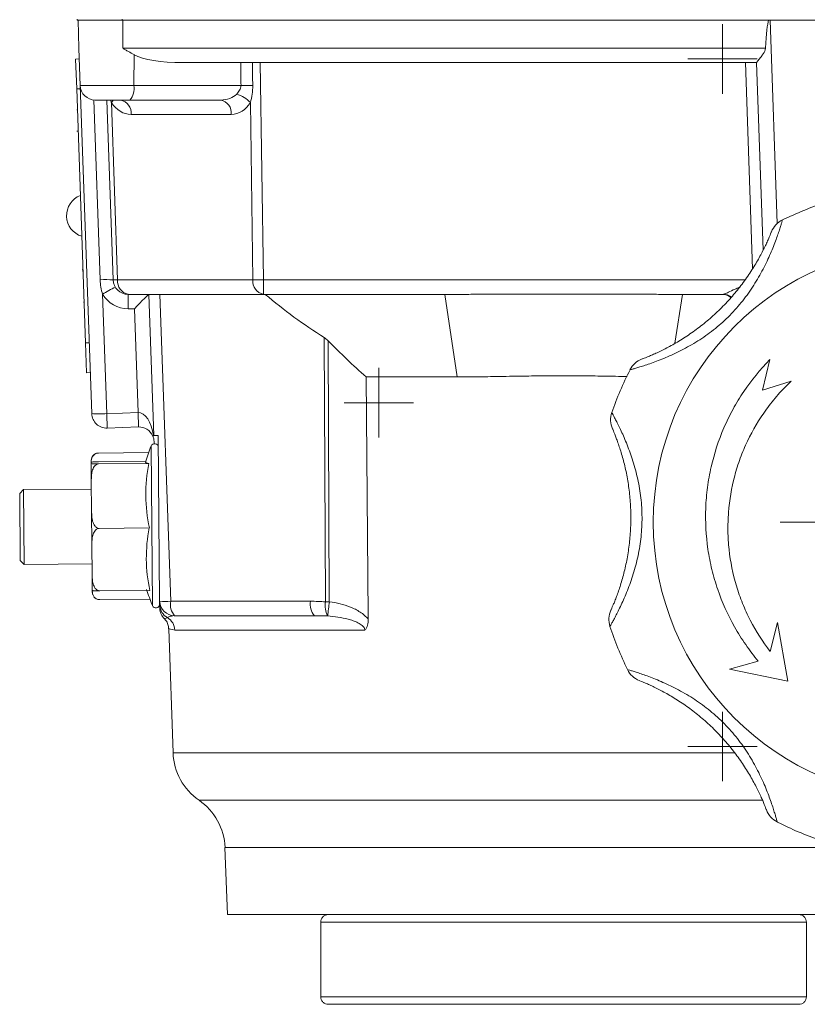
# Model space of a CAD drawing. Header units: millimetres. Extents: x 96 to 854, y -4 to 851.
# Tile 19 of 24: x 654 to 759, y 615 to 746. Entities that reach past the tile are written whole.
import ezdxf

# ---------------------------------------------------------------- set-up
doc = ezdxf.new("R2010")
doc.units = ezdxf.units.MM

# ---------------------------------------------------------------- blocks, each defined once
blk = doc.blocks.new('SW_CENTERMARKSYMBOL_7')
at = {"color": 0, "linetype": 'Continuous', "lineweight": 0}
for p, q in [((0, 2.5), (0, 4.65)), ((0, 0), (0, 2.5)), ((-2.5, 0), (-4.65, 0)), ((0, 0), (-2.5, 0)), ((0, 0), (2.5, 0)), ((0, 0), (0, -2.5)), ((2.5, 0), (4.65, 0)), ((0, -2.5), (0, -4.65))]:
    blk.add_line(p, q, dxfattribs=at)
blk = doc.blocks.new('SW_CENTERMARKSYMBOL_8')
at = {"color": 0, "linetype": 'Continuous', "lineweight": 0}
for p, q in [((0, 2.5), (0, 4.65)), ((0, 0), (0, 2.5)), ((-2.5, 0), (-4.65, 0)), ((0, 0), (-2.5, 0)), ((0, 0), (2.5, 0)), ((0, 0), (0, -2.5)), ((2.5, 0), (4.65, 0)), ((0, -2.5), (0, -4.65))]:
    blk.add_line(p, q, dxfattribs=at)
blk = doc.blocks.new('SW_CENTERMARKSYMBOL_9')
at = {"color": 0, "linetype": 'Continuous', "lineweight": 0}
for p, q in [((0, 2.5), (0, 4.65)), ((0, 0), (0, 2.5)), ((-2.5, 0), (-4.65, 0)), ((0, 0), (-2.5, 0)), ((0, 0), (2.5, 0)), ((0, 0), (0, -2.5)), ((2.5, 0), (4.65, 0)), ((0, -2.5), (0, -4.65))]:
    blk.add_line(p, q, dxfattribs=at)
blk = doc.blocks.new('SW_CENTERMARKSYMBOL_11')
at = {"color": 0, "linetype": 'Continuous', "lineweight": 0}
for p, q in [((0, 5), (0, 20)), ((0, 0), (0, 2.5)), ((-5, 0), (-20, 0)), ((0, 0), (-2.5, 0)), ((0, 0), (2.5, 0)), ((0, 0), (0, -2.5)), ((5, 0), (20, 0)), ((0, -5), (0, -20))]:
    blk.add_line(p, q, dxfattribs=at)

msp = doc.modelspace()

# ---------------------------------------------------------------- linework, layer by layer
at = {"color": 7, "linetype": 'Continuous', "lineweight": 15}
for p, q in [((661.48, 746.45), (661.48, 746.35)), ((663.66, 746.35), (661.48, 746.35)), ((661.71, 742.58), (661.58, 746.35)), ((663.66, 746.35), (667.57, 746.35)), ((667.48, 746.45), (667.48, 746.35)), ((667.57, 742.58), (667.57, 746.35)), ((667.57, 746.35), (754, 746.35)), ((754, 746.35), (754.21, 746.35)), ((796.93, 746.35), (754.21, 746.35)), ((661.71, 742.58), (661.88, 737.58)), ((663.42, 693.68), (661.71, 742.58)), ((667.57, 742.58), (753.6, 742.58)), ((661.26, 741.13), (661.76, 741.15)), ((661.4, 737.13), (661.26, 741.13)), ((669.04, 737.58), (669.08, 741.72)), ((752.41, 740.65), (675.54, 740.65)), ((685.98, 740.65), (686.4, 711.58)), ((753.28, 715.57), (752.41, 740.65)), ((661.4, 737.13), (661.9, 737.15)), ((662.59, 703.16), (661.4, 737.13)), ((669.04, 737.58), (683.39, 737.58)), ((668.52, 735.65), (663.88, 735.65)), ((666.29, 711.58), (665.45, 735.65)), ((666.05, 735.32), (666.88, 711.58)), ((680.68, 735.65), (668.52, 735.65)), ((684.99, 711.58), (684.65, 735.32)), ((661.5, 734.34), (661.43, 734.34)), ((682.09, 733.72), (668.68, 733.72)), ((661.42, 731.47), (661.6, 731.47)), ((661.65, 730.05), (661.58, 730.05)), ((662.15, 712.93), (662.24, 712.93)), ((662.25, 712.75), (662.18, 712.75)), ((666.88, 711.58), (684.99, 711.58)), ((686.4, 711.58), (686.4, 709.65)), ((664.86, 709.66), (665.42, 693.68)), ((686.4, 709.65), (668.29, 709.65)), ((671.73, 690.74), (671.07, 709.65)), ((672.55, 709.65), (673.98, 668.58)), ((710.66, 709.65), (686.4, 709.65)), ((712.34, 698.59), (710.66, 709.65)), ((742.48, 709.65), (741.48, 703.12)), ((747.95, 709.65), (742.48, 709.65)), ((662.3, 708.61), (662.4, 708.62)), ((669.13, 707.72), (668.29, 707.72)), ((669.62, 693.83), (669.13, 707.72)), ((694.7, 668.51), (694.53, 703.86)), ((662.59, 703.16), (663.09, 703.17)), ((662.73, 699.16), (662.59, 703.16)), ((695.05, 703.44), (695.21, 668.51)), ((753.21, 696.82), (754.17, 700.92)), ((662.73, 699.16), (663.23, 699.18)), ((712.34, 698.59), (700.14, 698.59)), ((757.02, 698.03), (753.21, 696.82)), ((665.42, 693.68), (669.62, 693.83)), ((665.42, 693.68), (665.49, 691.75)), ((669.62, 693.83), (669.68, 691.9)), ((669.68, 691.9), (665.49, 691.75)), ((671.73, 690.74), (671.69, 690.74)), ((671.73, 690.74), (672.31, 690.74)), ((672.31, 690.74), (672.5, 668.58)), ((671.76, 689.67), (671.75, 689.97)), ((664.33, 688.41), (671.03, 688.47)), ((663.34, 687.16), (663.34, 687.03)), ((663.36, 684.69), (663.34, 687.03)), ((664.34, 687.25), (670.65, 687.3)), ((664.34, 686.97), (671.05, 687.02)), ((663.36, 684.69), (663.4, 680.58)), ((654.27, 683.52), (653.77, 683.02)), ((653.85, 674.02), (653.77, 683.02)), ((663.37, 683.6), (654.27, 683.52)), ((654.27, 683.52), (654.36, 673.52)), ((663.43, 676.13), (663.4, 680.58)), ((664.42, 678.33), (671.12, 678.39)), ((663.43, 676.13), (663.47, 672.15)), ((653.85, 674.02), (654.36, 673.52)), ((654.36, 673.52), (663.46, 673.6)), ((663.49, 670.04), (663.47, 672.15)), ((663.49, 670.04), (663.49, 669.98)), ((663.49, 669.79), (663.49, 669.98)), ((664.49, 669.97), (671.2, 670.03)), ((664.5, 668.81), (671.2, 668.86)), ((672.5, 668.58), (672.5, 668.18)), ((672.52, 668.06), (672.51, 668.22)), ((673.98, 668.58), (692.7, 668.58)), ((673.17, 666.27), (673.14, 666.26)), ((693.22, 666.65), (674.5, 666.65)), ((693.54, 666.64), (693.22, 666.65)), ((755.21, 665.75), (754.22, 661.86)), ((756.6, 657.88), (755.21, 665.75)), ((673.72, 664.87), (674.3, 648.28)), ((699.97, 664.72), (674.54, 664.72)), ((752.63, 660.57), (748.76, 659.48)), ((748.76, 659.48), (756.6, 657.88)), ((681.25, 635.63), (681.57, 626.65)), ((681.57, 626.65), (771.57, 626.65)), ((694.07, 625.65), (694.07, 615.65)), ((694.07, 625.65), (759.07, 625.65)), ((759.07, 615.65), (759.07, 625.65)), ((759.07, 615.65), (694.07, 615.65))]:
    msp.add_line(p, q, dxfattribs=at)
at = {"color": 8, "linetype": 'Continuous', "lineweight": 15}
for p, q in [((754.21, 746.35), (755.16, 719.13)), ((751.87, 713.08), (750.91, 740.65)), ((661.88, 737.58), (669.04, 737.58)), ((664.54, 711.59), (663.7, 735.66)), ((686.4, 711.58), (750.84, 711.58)), ((671.35, 689.35), (671.54, 667.99)), ((695, 666.61), (693.54, 666.64)), ((674.3, 648.28), (749.49, 648.28)), ((677.78, 641.95), (753.25, 641.95)), ((771.88, 635.63), (681.25, 635.63))]:
    msp.add_line(p, q, dxfattribs=at)
at = {"color": 8, "linetype": 'Continuous', "lineweight": 15, "flags": 128}
msp.add_lwpolyline([(666.27, 735.65), (666.18, 735.5), (666.05, 735.32)], dxfattribs=at)
at = {"color": 7, "linetype": 'Continuous', "lineweight": 15, "flags": 128}
for points in [[(700.43, 666.16), (700.43, 666.65), (700.14, 698.59)], [(671.05, 687.02), (670.86, 687.06), (670.72, 687.09), (670.64, 687.13), (670.61, 687.16), (670.61, 687.17)]]:
    msp.add_lwpolyline(points, dxfattribs=at)
at = {"color": 7, "linetype": 'Continuous', "lineweight": 15}
msp.add_circle((775.57, 679.15), 37, dxfattribs=at)
for centre, radius, start, end in [((663.88, 737.65), 2, 182, 270), ((666.8, 737.14), 2.28, 318.9748, 11.0181), ((684.32, 689.76), 47.83, 89.2268, 91.1154), ((666.93, 733.92), 1.76, 353.4535, 78.9719), ((680.34, 733.92), 1.76, 353.4535, 78.9719), ((681.77, 732.7), 3.89, 42.2837, 74.3272), ((662.92, 720.18), 2.88, 110.8253, 253.1747), ((775.57, 679.15), 45, 108.0351, 115.9649), ((757.18, 716.91), 3, 115.9649, 158.3649), ((665.36, 699.62), 12, 85.55, 93.9153), ((666.59, 717.56), 5.99, 267.1981, 272.8019), ((668.29, 711.65), 2, 182, 270), ((668.63, 711.38), 1.76, 173.4535, 258.9719), ((686.74, 711.38), 1.76, 173.4535, 258.9719), ((685.7, 754.52), 42.95, 269.0572, 270.9428), ((673.55, 696.15), 16.06, 115.7294, 122.7504), ((668.29, 711.72), 4, 211.018, 270), ((1059.39, 708.19), 391.1, 179.7863, 180.0691), ((747.95, 707.66), 1.99, 56.9734, 89.8868), ((738.13, 698.19), 3, 110.6351, 153.0351), ((775.57, 679.15), 45, 153.0351, 160.9649), ((664.42, 708.04), 14.39, 266.0133, 273.9891), ((665.42, 693.75), 2, 182, 272), ((735.86, 692.85), 3, 160.9649, 203.3649), ((669.75, 689.9), 2, 24.6463, 92), ((698.47, 678.91), 29.06, 158.9314, 163.4868), ((671.82, 689.17), 0.5, 0.5, 158.9314), ((664.34, 687.42), 1, 130.3132, 180.5), ((692.22, 682.89), 21.57, 168.9544, 192.0456), ((690.94, 674.38), 20.22, 168.5725, 192.4275), ((664.49, 669.79), 1, 180.5, 197.3663), ((698.47, 678.91), 29.06, 197.5132, 202.0686), ((664.49, 669.79), 1, 217.9148, 230.822), ((672, 668.18), 0.5, 202.0686, 0.5), ((673.24, 680.95), 12.39, 266.5724, 273.4276), ((674.5, 668.65), 2, 182, 270), ((674.51, 668.13), 1.99, 182.0528, 241.0367), ((676.22, 668.14), 2.28, 168.9819, 221.0252), ((694.94, 668.14), 2.28, 168.9819, 221.0252), ((697.57, 667.99), 2.92, 169.7872, 208.08), ((694.96, 724.08), 55.57, 269.7333, 270.2667), ((526.29, 687.13), 169.95, 353.0653, 353.7081), ((674.53, 667.68), 2, 182.0026, 226.1993), ((735.63, 666.15), 3, 155.6351, 198.0351), ((672.53, 664.66), 2, 1.8075, 59.7431), ((775.57, 679.15), 45, 198.0351, 205.9649), ((737.81, 660.76), 3, 205.9649, 248.3649), ((682.3, 648.56), 8, 182, 235.6082), ((673.26, 635.35), 8, 2, 55.6082), ((756.52, 641.72), 3, 200.6351, 243.0351), ((775.57, 679.15), 45, 243.0351, 250.9649)]:
    msp.add_arc(centre, radius, start, end, dxfattribs=at)
at = {"color": 8, "linetype": 'Continuous', "lineweight": 15}
msp.add_arc((747.95, 707.66), 1.99, 56.8615, 89.9887, dxfattribs=at)
at = {"color": 7, "linetype": 'Continuous', "lineweight": 15}
for centre, major_axis, ratio, start_param, end_param in [((756.2, 689.38), (-2, 57.27), 0.034899, 0.101178, 0.378037), ((675.81, 742.65), (7.47, 0.08), 0.267572, 3.586827, 4.673464), ((693.52, 184.14), (-10.7, 811.13), 0.004764, 0.814627, 0.819816), ((694.03, 184.07), (-11.22, 811.19), 0.002382, 0.814608, 0.819789), ((668.64, 737.72), (-0.13, 4), 0.81623, 2.187773, 3.116059), ((680.52, 737.65), (2.75, -0.24), 0.72281, 4.831416, 5.759702), ((681.94, 737.72), (-0.46, 3.98), 0.81283, 3.047738, 3.976024), ((669.13, 707.65), (1.93, 2), 0.018064, 0.017443, 1.553354), ((747.67, 711.65), (-0.29, 2), 0.17182, 3.116774, 3.13584), ((669.75, 689.9), (-0.14, 3.93), 0.50888, 4.908818, 6.283185)]:
    msp.add_ellipse(centre, major_axis=major_axis, ratio=ratio, start_param=start_param, end_param=end_param, dxfattribs=at)
for points, knots in [([(669.08, 741.72), (668.83, 741.86), (668.58, 742), (668.2, 742.21), (668.07, 742.29), (667.82, 742.43), (667.69, 742.51), (667.57, 742.58)], [0, 0, 0, 0, 0.5, 0.5, 0.75, 0.75, 1, 1, 1, 1]), ([(752.41, 740.65), (752.41, 740.66), (752.42, 740.69), (752.47, 740.76), (752.5, 740.8), (752.59, 740.92), (752.64, 740.98), (752.76, 741.13), (752.82, 741.21), (752.96, 741.38), (753.03, 741.47), (753.17, 741.66), (753.24, 741.76), (753.38, 741.97), (753.44, 742.08), (753.55, 742.32), (753.59, 742.44), (753.6, 742.58)], [0, 0, 0, 0, 0.125, 0.125, 0.25, 0.25, 0.375, 0.375, 0.5, 0.5, 0.625, 0.625, 0.75, 0.75, 0.875, 0.875, 1, 1, 1, 1]), ([(682.82, 736.45), (682.96, 736.6), (683.1, 736.76), (683.27, 737.05), (683.31, 737.15), (683.38, 737.36), (683.39, 737.47), (683.39, 737.58)], [0, 0, 0, 0, 0.5, 0.5, 0.75, 0.75, 1, 1, 1, 1]), ([(684.97, 737.58), (684.97, 737.2), (684.94, 736.81), (684.83, 736.05), (684.75, 735.68), (684.65, 735.32)], [0, 0, 0, 0, 0.5, 0.5, 1, 1, 1, 1]), ([(755.87, 719.61), (755.87, 719.61), (755.83, 719.49), (755.73, 719.15), (755.69, 719.01), (755.59, 718.68), (755.53, 718.49), (755.39, 718.07), (755.31, 717.83), (755.13, 717.32), (755.03, 717.04), (754.71, 716.17), (754.45, 715.52), (753.85, 714.18), (753.51, 713.47), (752.93, 712.4), (752.73, 712.03), (752.3, 711.31), (752.08, 710.96), (751.39, 709.9), (750.89, 709.21), (750.07, 708.21), (749.78, 707.88), (749.19, 707.23), (748.89, 706.91), (747.96, 705.99), (747.31, 705.42), (745.95, 704.36), (745.25, 703.87), (744.17, 703.18), (743.8, 702.96), (743.08, 702.55), (742.72, 702.36), (742, 701.99), (741.64, 701.81), (740.93, 701.48), (740.58, 701.33), (739.55, 700.9), (738.91, 700.65), (738.04, 700.34), (737.76, 700.25), (737.25, 700.08), (737.01, 700.01), (736.58, 699.87), (736.39, 699.82), (736.06, 699.72), (735.92, 699.68), (735.69, 699.62), (735.61, 699.59), (735.49, 699.56), (735.46, 699.55), (735.46, 699.55)], [0, 0, 0, 0, 0.0625, 0.0625, 0.09375, 0.09375, 0.125, 0.125, 0.15625, 0.15625, 0.1875, 0.1875, 0.25, 0.25, 0.3125, 0.3125, 0.34375, 0.34375, 0.375, 0.375, 0.4375, 0.4375, 0.46875, 0.46875, 0.5, 0.5, 0.5625, 0.5625, 0.625, 0.625, 0.65625, 0.65625, 0.6875, 0.6875, 0.71875, 0.71875, 0.75, 0.75, 0.8125, 0.8125, 0.84375, 0.84375, 0.875, 0.875, 0.90625, 0.90625, 0.9375, 0.9375, 0.96875, 0.96875, 1, 1, 1, 1]), ([(737.08, 701), (737.08, 701), (737.1, 701.01), (737.2, 701.05), (737.27, 701.07), (737.45, 701.15), (737.57, 701.19), (737.85, 701.3), (738, 701.37), (738.36, 701.52), (738.55, 701.6), (738.97, 701.79), (739.2, 701.89), (739.91, 702.23), (740.42, 702.49), (741.52, 703.1), (742.08, 703.43), (742.92, 703.97), (743.2, 704.15), (743.77, 704.54), (744.05, 704.74), (744.89, 705.36), (745.44, 705.8), (746.5, 706.71), (747.02, 707.18), (748.03, 708.17), (748.52, 708.69), (749.45, 709.74), (749.89, 710.28), (750.73, 711.37), (751.13, 711.93), (751.88, 713.06), (752.22, 713.61), (752.68, 714.41), (752.82, 714.68), (753.1, 715.19), (753.23, 715.44), (753.46, 715.91), (753.57, 716.13), (753.76, 716.55), (753.85, 716.75), (754.01, 717.1), (754.08, 717.25), (754.19, 717.52), (754.24, 717.64), (754.35, 717.92), (754.39, 718.02), (754.39, 718.02)], [0, 0, 0, 0, 0.03125, 0.03125, 0.0625, 0.0625, 0.09375, 0.09375, 0.125, 0.125, 0.15625, 0.15625, 0.1875, 0.1875, 0.25, 0.25, 0.3125, 0.3125, 0.34375, 0.34375, 0.375, 0.375, 0.4375, 0.4375, 0.5, 0.5, 0.5625, 0.5625, 0.625, 0.625, 0.6875, 0.6875, 0.75, 0.75, 0.78125, 0.78125, 0.8125, 0.8125, 0.84375, 0.84375, 0.875, 0.875, 0.90625, 0.90625, 0.9375, 0.9375, 1, 1, 1, 1]), ([(664.86, 709.66), (664.76, 709.97), (664.69, 710.29), (664.58, 710.94), (664.55, 711.26), (664.54, 711.59)], [0, 0, 0, 0, 0.5, 0.5, 1, 1, 1, 1]), ([(686.63, 709.65), (687.89, 708.6), (689.17, 707.58), (691.8, 705.65), (693.15, 704.73), (694.53, 703.86)], [0, 0, 0, 0, 0.5, 0.5, 1, 1, 1, 1]), ([(710.66, 709.65), (711.32, 709.65), (712.65, 709.65), (714.64, 709.65), (716.63, 709.66), (718.62, 709.66), (720.61, 709.67), (722.6, 709.67), (724.59, 709.68), (726.58, 709.68), (728.57, 709.68), (730.56, 709.67), (732.55, 709.67), (734.53, 709.66), (736.52, 709.66), (738.51, 709.65), (740.49, 709.65), (741.82, 709.65), (742.48, 709.65)], [0, 0, 0, 0, 0.062633, 0.12524, 0.187823, 0.250385, 0.312926, 0.375448, 0.437953, 0.500443, 0.562919, 0.625382, 0.687835, 0.750279, 0.812716, 0.875147, 0.937575, 1, 1, 1, 1]), ([(748.96, 709.23), (748.79, 709.35), (748.46, 709.59), (748.01, 709.63), (747.8, 709.65)], [0, 0, 0, 0, 0.527957, 1, 1, 1, 1]), ([(754.17, 700.92), (752.87, 699.59), (751.71, 698.17), (750.17, 695.88), (749.69, 695.09), (749.03, 693.88), (748.81, 693.47), (748.41, 692.63), (748.21, 692.21), (747.29, 690.08), (746.73, 688.34), (746.12, 685.65), (745.95, 684.74), (745.77, 683.36), (745.72, 682.9), (745.64, 681.97), (745.61, 681.51), (745.53, 679.2), (745.62, 677.37), (746.02, 674.64), (746.2, 673.73), (746.64, 671.92), (746.9, 671.03), (747.8, 668.42), (748.55, 666.75), (749.91, 664.34), (750.41, 663.55), (751.47, 662.02), (752.03, 661.28), (752.63, 660.57)], [0, 0, 0, 0, 0.125, 0.125, 0.1875, 0.1875, 0.21875, 0.21875, 0.25, 0.25, 0.375, 0.375, 0.4375, 0.4375, 0.46875, 0.46875, 0.5, 0.5, 0.625, 0.625, 0.6875, 0.6875, 0.75, 0.75, 0.875, 0.875, 0.9375, 0.9375, 1, 1, 1, 1]), ([(735.08, 698.66), (734.03, 698.67), (731.97, 698.71), (729.1, 698.75), (726.52, 698.77), (723.95, 698.75), (720.95, 698.71), (717.73, 698.65), (714.79, 698.6), (713.07, 698.59), (712.34, 698.59)], [0, 0, 0, 0, 0.138848, 0.272493, 0.374761, 0.476494, 0.609006, 0.767091, 0.901195, 1, 1, 1, 1]), ([(754.22, 661.86), (753.2, 663.18), (752.31, 664.57), (751.18, 666.77), (750.84, 667.52), (750.37, 668.68), (750.22, 669.06), (749.95, 669.85), (749.82, 670.25), (749.22, 672.24), (748.89, 673.86), (748.63, 676.32), (748.58, 677.15), (748.56, 678.39), (748.56, 678.81), (748.59, 679.65), (748.61, 680.06), (748.77, 682.13), (749.05, 683.75), (749.68, 686.15), (749.93, 686.94), (750.51, 688.51), (750.83, 689.28), (751.9, 691.51), (752.74, 692.93), (754.21, 694.94), (754.73, 695.6), (755.83, 696.85), (756.41, 697.45), (757.02, 698.03)], [0, 0, 0, 0, 0.125, 0.125, 0.1875, 0.1875, 0.21875, 0.21875, 0.25, 0.25, 0.375, 0.375, 0.4375, 0.4375, 0.46875, 0.46875, 0.5, 0.5, 0.625, 0.625, 0.6875, 0.6875, 0.75, 0.75, 0.875, 0.875, 0.9375, 0.9375, 1, 1, 1, 1]), ([(733.03, 693.83), (733.03, 693.83), (733.09, 693.72), (733.25, 693.41), (733.32, 693.28), (733.49, 692.97), (733.58, 692.8), (733.78, 692.4), (733.89, 692.17), (734.13, 691.69), (734.25, 691.42), (734.64, 690.58), (734.91, 689.94), (735.44, 688.56), (735.7, 687.83), (736.05, 686.65), (736.17, 686.25), (736.37, 685.44), (736.47, 685.04), (736.73, 683.8), (736.86, 682.95), (736.99, 681.66), (737.02, 681.23), (737.06, 680.35), (737.07, 679.91), (737.06, 678.61), (737, 677.74), (736.8, 676.04), (736.65, 675.19), (736.37, 673.94), (736.27, 673.53), (736.05, 672.72), (735.93, 672.33), (735.68, 671.56), (735.55, 671.18), (735.28, 670.45), (735.14, 670.09), (734.72, 669.06), (734.44, 668.44), (734.04, 667.6), (733.91, 667.33), (733.67, 666.85), (733.56, 666.63), (733.35, 666.24), (733.25, 666.06), (733.08, 665.76), (733.01, 665.63), (732.9, 665.43), (732.85, 665.35), (732.79, 665.24), (732.78, 665.22), (732.78, 665.22)], [0, 0, 0, 0, 0.0625, 0.0625, 0.09375, 0.09375, 0.125, 0.125, 0.15625, 0.15625, 0.1875, 0.1875, 0.25, 0.25, 0.3125, 0.3125, 0.34375, 0.34375, 0.375, 0.375, 0.4375, 0.4375, 0.46875, 0.46875, 0.5, 0.5, 0.5625, 0.5625, 0.625, 0.625, 0.65625, 0.65625, 0.6875, 0.6875, 0.71875, 0.71875, 0.75, 0.75, 0.8125, 0.8125, 0.84375, 0.84375, 0.875, 0.875, 0.90625, 0.90625, 0.9375, 0.9375, 0.96875, 0.96875, 1, 1, 1, 1]), ([(671.75, 689.97), (671.74, 690.23), (671.69, 690.41), (671.63, 690.61), (671.61, 690.65), (671.58, 690.72), (671.57, 690.73), (671.57, 690.73)], [0, 0, 0, 0, 0.5, 0.5, 0.75, 0.75, 1, 1, 1, 1]), ([(732.9, 667.38), (732.9, 667.38), (732.91, 667.41), (732.95, 667.5), (732.98, 667.57), (733.06, 667.75), (733.11, 667.87), (733.23, 668.14), (733.3, 668.3), (733.44, 668.65), (733.52, 668.85), (733.68, 669.28), (733.77, 669.52), (734.03, 670.26), (734.21, 670.81), (734.56, 672), (734.72, 672.63), (734.94, 673.61), (735, 673.94), (735.13, 674.62), (735.19, 674.96), (735.34, 676), (735.42, 676.69), (735.53, 678.08), (735.56, 678.79), (735.58, 680.2), (735.56, 680.91), (735.47, 682.32), (735.4, 683.01), (735.22, 684.38), (735.11, 685.05), (734.84, 686.38), (734.69, 687.01), (734.45, 687.9), (734.36, 688.19), (734.2, 688.74), (734.11, 689.01), (733.94, 689.51), (733.86, 689.74), (733.7, 690.18), (733.63, 690.38), (733.49, 690.74), (733.43, 690.89), (733.32, 691.17), (733.27, 691.29), (733.15, 691.56), (733.11, 691.66), (733.11, 691.66)], [0, 0, 0, 0, 0.03125, 0.03125, 0.0625, 0.0625, 0.09375, 0.09375, 0.125, 0.125, 0.15625, 0.15625, 0.1875, 0.1875, 0.25, 0.25, 0.3125, 0.3125, 0.34375, 0.34375, 0.375, 0.375, 0.4375, 0.4375, 0.5, 0.5, 0.5625, 0.5625, 0.625, 0.625, 0.6875, 0.6875, 0.75, 0.75, 0.78125, 0.78125, 0.8125, 0.8125, 0.84375, 0.84375, 0.875, 0.875, 0.90625, 0.90625, 0.9375, 0.9375, 1, 1, 1, 1]), ([(664.33, 688.41), (664.2, 688.41), (664.08, 688.38), (663.88, 688.3), (663.8, 688.25), (663.67, 688.13), (663.62, 688.07), (663.53, 687.94), (663.49, 687.88), (663.41, 687.68), (663.38, 687.55), (663.34, 687.28), (663.34, 687.15), (663.34, 687.01)], [0, 0, 0, 0, 0.125, 0.125, 0.25, 0.25, 0.375, 0.375, 0.5, 0.5, 0.75, 0.75, 1, 1, 1, 1]), ([(663.7, 688.17), (663.73, 688.2), (663.79, 688.28), (663.97, 688.35), (664.15, 688.4), (664.28, 688.41), (664.33, 688.41)], [0, 0, 0, 0, 0.29312, 0.562842, 0.83495, 1, 1, 1, 1]), ([(664.34, 687.25), (664.21, 687.24), (664.09, 687.24), (663.89, 687.24), (663.81, 687.23), (663.61, 687.22), (663.53, 687.21), (663.41, 687.2), (663.38, 687.19), (663.34, 687.18), (663.34, 687.17), (663.34, 687.16)], [0, 0, 0, 0, 0.125, 0.125, 0.25, 0.25, 0.5, 0.5, 0.75, 0.75, 1, 1, 1, 1]), ([(663.34, 687.03), (663.34, 687.02), (663.35, 687.02), (663.38, 687), (663.42, 687), (663.53, 686.98), (663.61, 686.98), (663.81, 686.97), (663.89, 686.97), (664.04, 686.97), (664.1, 686.97), (664.21, 686.97), (664.28, 686.97), (664.34, 686.97)], [0, 0, 0, 0, 0.25, 0.25, 0.5, 0.5, 0.75, 0.75, 0.875, 0.875, 0.9375, 0.9375, 1, 1, 1, 1]), ([(664.34, 686.97), (664.21, 686.96), (664.09, 686.92), (663.89, 686.78), (663.81, 686.7), (663.62, 686.42), (663.54, 686.2), (663.43, 685.78), (663.4, 685.56), (663.36, 685.13), (663.36, 684.91), (663.36, 684.69)], [0, 0, 0, 0, 0.125, 0.125, 0.25, 0.25, 0.5, 0.5, 0.75, 0.75, 1, 1, 1, 1]), ([(663.4, 680.58), (663.4, 680.37), (663.41, 680.15), (663.45, 679.72), (663.48, 679.5), (663.6, 679.07), (663.68, 678.87), (663.88, 678.59), (663.96, 678.5), (664.12, 678.4), (664.17, 678.38), (664.29, 678.34), (664.35, 678.33), (664.42, 678.33)], [0, 0, 0, 0, 0.25, 0.25, 0.5, 0.5, 0.75, 0.75, 0.875, 0.875, 0.9375, 0.9375, 1, 1, 1, 1]), ([(664.42, 678.33), (664.29, 678.33), (664.17, 678.28), (663.97, 678.16), (663.89, 678.07), (663.76, 677.89), (663.71, 677.79), (663.62, 677.59), (663.59, 677.49), (663.5, 677.19), (663.47, 676.97), (663.44, 676.55), (663.43, 676.34), (663.43, 676.13)], [0, 0, 0, 0, 0.125, 0.125, 0.25, 0.25, 0.375, 0.375, 0.5, 0.5, 0.75, 0.75, 1, 1, 1, 1]), ([(663.47, 672.15), (663.47, 671.94), (663.48, 671.73), (663.52, 671.32), (663.55, 671.11), (663.67, 670.7), (663.75, 670.49), (663.96, 670.22), (664.04, 670.14), (664.19, 670.05), (664.25, 670.02), (664.36, 669.98), (664.43, 669.97), (664.49, 669.97)], [0, 0, 0, 0, 0.25, 0.25, 0.5, 0.5, 0.75, 0.75, 0.875, 0.875, 0.9375, 0.9375, 1, 1, 1, 1]), ([(664.49, 669.97), (664.36, 669.97), (664.24, 669.97), (664.04, 669.98), (663.96, 669.98), (663.76, 669.98), (663.68, 669.99), (663.56, 670), (663.53, 670.01), (663.49, 670.02), (663.49, 670.03), (663.49, 670.04)], [0, 0, 0, 0, 0.125, 0.125, 0.25, 0.25, 0.5, 0.5, 0.75, 0.75, 1, 1, 1, 1]), ([(663.49, 669.98), (663.49, 669.86), (663.5, 669.75), (663.54, 669.52), (663.57, 669.41), (663.69, 669.19), (663.77, 669.08), (663.97, 668.94), (664.05, 668.89), (664.2, 668.84), (664.25, 668.83), (664.37, 668.81), (664.43, 668.81), (664.5, 668.81)], [0, 0, 0, 0, 0.25, 0.25, 0.5, 0.5, 0.75, 0.75, 0.875, 0.875, 0.9375, 0.9375, 1, 1, 1, 1]), ([(672.53, 667.66), (672.53, 667.67), (672.53, 667.7), (672.52, 667.98), (672.52, 668.06)], [0, 0, 0, 0, 0.735784, 1, 1, 1, 1]), ([(695.21, 668.51), (695.7, 668.45), (696.18, 668.37), (697.12, 668.14), (697.58, 667.99), (698.48, 667.63), (698.93, 667.4), (699.54, 667), (699.74, 666.85), (700.11, 666.52), (700.28, 666.35), (700.43, 666.16)], [0, 0, 0, 0, 0.25, 0.25, 0.5, 0.5, 0.75, 0.75, 0.875, 0.875, 1, 1, 1, 1]), ([(673.12, 666.25), (673.15, 666.23), (673.21, 666.17), (673.38, 665.98), (673.59, 665.59), (673.72, 665.2), (673.7, 664.94), (673.7, 664.87)], [0, 0, 0, 0, 0.185181, 0.464406, 0.659043, 0.903356, 1, 1, 1, 1]), ([(699.97, 664.72), (699.97, 664.78), (699.96, 664.84), (699.93, 664.96), (699.9, 665.01), (699.8, 665.16), (699.72, 665.25), (699.45, 665.48), (699.25, 665.6), (698.83, 665.81), (698.61, 665.9), (698.17, 666.05), (697.95, 666.12), (697.28, 666.3), (696.82, 666.39), (695.91, 666.53), (695.46, 666.58), (695, 666.61)], [0, 0, 0, 0, 0.03125, 0.03125, 0.0625, 0.0625, 0.125, 0.125, 0.25, 0.25, 0.375, 0.375, 0.5, 0.5, 0.75, 0.75, 1, 1, 1, 1]), ([(700.43, 666.16), (700.44, 665.89), (700.4, 665.63), (700.29, 665.26), (700.25, 665.14), (700.13, 664.92), (700.05, 664.81), (699.97, 664.72)], [0, 0, 0, 0, 0.5, 0.5, 0.75, 0.75, 1, 1, 1, 1]), ([(735.11, 659.45), (735.11, 659.45), (735.23, 659.42), (735.56, 659.31), (735.71, 659.27), (736.04, 659.17), (736.23, 659.11), (736.65, 658.97), (736.89, 658.89), (737.4, 658.71), (737.67, 658.61), (738.54, 658.29), (739.19, 658.03), (740.54, 657.43), (741.24, 657.09), (742.32, 656.52), (742.69, 656.31), (743.4, 655.89), (743.76, 655.66), (744.82, 654.97), (745.51, 654.47), (746.51, 653.65), (746.84, 653.37), (747.49, 652.77), (747.81, 652.47), (748.72, 651.54), (749.29, 650.89), (750.36, 649.54), (750.85, 648.84), (751.53, 647.75), (751.75, 647.39), (752.17, 646.66), (752.36, 646.3), (752.73, 645.58), (752.9, 645.22), (753.23, 644.51), (753.39, 644.16), (753.82, 643.13), (754.06, 642.5), (754.37, 641.62), (754.47, 641.34), (754.64, 640.83), (754.71, 640.59), (754.84, 640.17), (754.9, 639.97), (755, 639.64), (755.04, 639.5), (755.1, 639.27), (755.12, 639.19), (755.15, 639.07), (755.16, 639.04), (755.16, 639.04)], [0, 0, 0, 0, 0.0625, 0.0625, 0.09375, 0.09375, 0.125, 0.125, 0.15625, 0.15625, 0.1875, 0.1875, 0.25, 0.25, 0.3125, 0.3125, 0.34375, 0.34375, 0.375, 0.375, 0.4375, 0.4375, 0.46875, 0.46875, 0.5, 0.5, 0.5625, 0.5625, 0.625, 0.625, 0.65625, 0.65625, 0.6875, 0.6875, 0.71875, 0.71875, 0.75, 0.75, 0.8125, 0.8125, 0.84375, 0.84375, 0.875, 0.875, 0.90625, 0.90625, 0.9375, 0.9375, 0.96875, 0.96875, 1, 1, 1, 1]), ([(753.72, 640.66), (753.72, 640.66), (753.71, 640.68), (753.67, 640.78), (753.64, 640.85), (753.57, 641.04), (753.53, 641.15), (753.41, 641.43), (753.35, 641.59), (753.2, 641.94), (753.12, 642.13), (752.93, 642.55), (752.82, 642.78), (752.48, 643.49), (752.22, 644.01), (751.62, 645.1), (751.29, 645.66), (750.75, 646.5), (750.57, 646.79), (750.18, 647.35), (749.97, 647.64), (749.35, 648.47), (748.92, 649.02), (748.01, 650.09), (747.54, 650.61), (746.55, 651.61), (746.03, 652.1), (744.98, 653.03), (744.44, 653.48), (743.34, 654.32), (742.79, 654.71), (741.66, 655.46), (741.11, 655.8), (740.3, 656.26), (740.04, 656.4), (739.53, 656.68), (739.28, 656.81), (738.81, 657.04), (738.59, 657.15), (738.17, 657.35), (737.97, 657.43), (737.62, 657.59), (737.47, 657.66), (737.19, 657.77), (737.08, 657.82), (736.8, 657.94), (736.7, 657.97), (736.7, 657.97)], [0, 0, 0, 0, 0.03125, 0.03125, 0.0625, 0.0625, 0.09375, 0.09375, 0.125, 0.125, 0.15625, 0.15625, 0.1875, 0.1875, 0.25, 0.25, 0.3125, 0.3125, 0.34375, 0.34375, 0.375, 0.375, 0.4375, 0.4375, 0.5, 0.5, 0.5625, 0.5625, 0.625, 0.625, 0.6875, 0.6875, 0.75, 0.75, 0.78125, 0.78125, 0.8125, 0.8125, 0.84375, 0.84375, 0.875, 0.875, 0.90625, 0.90625, 0.9375, 0.9375, 1, 1, 1, 1]), ([(695.07, 626.65), (694.95, 626.65), (694.82, 626.63), (694.58, 626.53), (694.46, 626.45), (694.26, 626.26), (694.19, 626.14), (694.09, 625.89), (694.07, 625.77), (694.07, 625.65)], [0, 0, 0, 0, 0.25, 0.25, 0.5, 0.5, 0.75, 0.75, 1, 1, 1, 1]), ([(758.07, 626.65), (758.19, 626.65), (758.31, 626.63), (758.56, 626.53), (758.68, 626.45), (758.87, 626.26), (758.95, 626.14), (759.05, 625.89), (759.07, 625.77), (759.07, 625.65)], [0, 0, 0, 0, 0.25, 0.25, 0.5, 0.5, 0.75, 0.75, 1, 1, 1, 1]), ([(694.07, 615.65), (694.07, 615.53), (694.09, 615.4), (694.19, 615.16), (694.26, 615.04), (694.46, 614.85), (694.58, 614.77), (694.82, 614.67), (694.95, 614.65), (695.07, 614.65)], [0, 0, 0, 0, 0.25, 0.25, 0.5, 0.5, 0.75, 0.75, 1, 1, 1, 1]), ([(759.07, 615.65), (759.07, 615.53), (759.05, 615.4), (758.95, 615.16), (758.87, 615.04), (758.68, 614.85), (758.56, 614.77), (758.31, 614.67), (758.19, 614.65), (758.07, 614.65)], [0, 0, 0, 0, 0.25, 0.25, 0.5, 0.5, 0.75, 0.75, 1, 1, 1, 1]), ([(758.07, 614.65), (758.07, 614.65), (757.99, 614.65), (757.59, 614.65), (757.28, 614.65), (756.34, 614.65), (755.71, 614.65), (754.06, 614.65), (753.03, 614.65), (750.51, 614.65), (749.01, 614.65), (745.55, 614.65), (743.57, 614.65), (739.21, 614.65), (736.83, 614.65), (731.82, 614.65), (729.19, 614.65), (723.94, 614.65), (721.32, 614.65), (716.31, 614.65), (713.92, 614.65), (709.56, 614.65), (707.59, 614.65), (704.12, 614.65), (702.63, 614.65), (700.11, 614.65), (699.08, 614.65), (697.43, 614.65), (696.8, 614.65), (695.86, 614.65), (695.54, 614.65), (695.15, 614.65), (695.07, 614.65), (695.07, 614.65)], [0, 0, 0, 0, 0.0625, 0.0625, 0.125, 0.125, 0.1875, 0.1875, 0.25, 0.25, 0.3125, 0.3125, 0.375, 0.375, 0.4375, 0.4375, 0.5, 0.5, 0.5625, 0.5625, 0.625, 0.625, 0.6875, 0.6875, 0.75, 0.75, 0.8125, 0.8125, 0.875, 0.875, 0.9375, 0.9375, 1, 1, 1, 1])]:
    msp.add_open_spline(points, degree=3, knots=knots, dxfattribs=at)
at = {"color": 8, "linetype": 'Continuous', "lineweight": 15}
for points, knots in [([(666.05, 735.32), (666.04, 735.36), (666, 735.46), (665.98, 735.57), (665.97, 735.65)], [0, 0, 0, 0, 0.328908, 1, 1, 1, 1]), ([(747.96, 709.65), (747.99, 709.66), (748.04, 709.67), (748.26, 709.76), (748.71, 709.96), (749.38, 710.29), (749.92, 710.51), (750.12, 710.59)], [0, 0, 0, 0, 0.130896, 0.184342, 0.409569, 0.778482, 1, 1, 1, 1]), ([(673.54, 666.39), (673.44, 666.34), (673.18, 666.24), (673.17, 666.26), (673.17, 666.27)], [0, 0, 0, 0, 0.4264889, 1, 1, 1, 1]), ([(674.25, 666.61), (674.14, 666.6), (673.85, 666.57), (673.66, 666.46), (673.54, 666.39)], [0, 0, 0, 0, 0.359161, 1, 1, 1, 1]), ([(674.54, 664.72), (674.12, 664.82), (673.62, 664.94), (673.79, 664.88), (673.82, 664.87)], [0, 0, 0, 0, 0.815487, 1, 1, 1, 1])]:
    msp.add_open_spline(points, degree=3, knots=knots, dxfattribs=at)
at = {"color": 7, "linetype": 'Continuous', "lineweight": 15}
for points in [[(694.53, 703.86), (694.72, 703.75), (694.89, 703.6), (695.05, 703.44)], [(695.05, 703.44), (696.7, 701.77), (698.39, 700.15), (700.14, 698.59)], [(692.7, 668.58), (693.37, 668.58), (694.03, 668.55), (694.7, 668.51)]]:
    msp.add_open_spline(points, degree=3, dxfattribs=at)

# ---------------------------------------------------------------- block references
at = {"color": 7, "linetype": 'Continuous', "lineweight": 0}
for name, p in [('SW_CENTERMARKSYMBOL_9', (747.85, 741.15)), ('SW_CENTERMARKSYMBOL_8', (701.85, 695.15)), ('SW_CENTERMARKSYMBOL_11', (775.57, 679.15)), ('SW_CENTERMARKSYMBOL_7', (747.85, 649.15))]:
    msp.add_blockref(name, p, dxfattribs=at)

doc.saveas('drawing.dxf')
